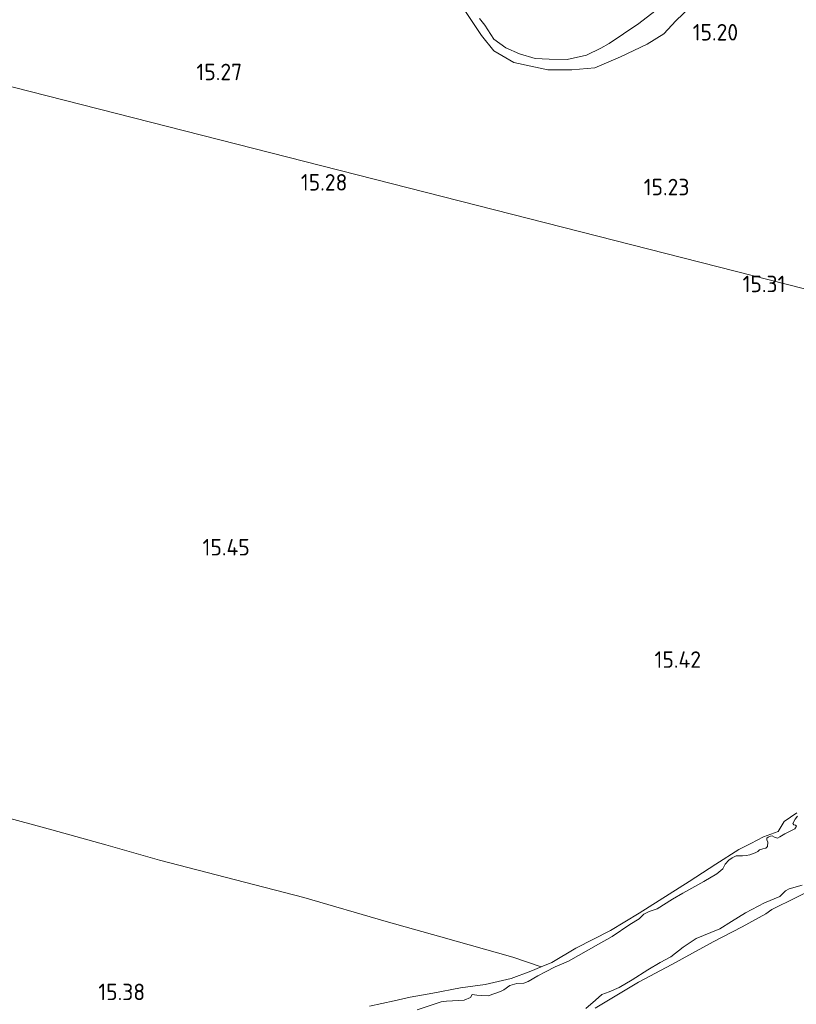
# Model space of a CAD drawing. Extents: x 196936 to 200438, y 361224 to 364196.
# Tile 156 of 256: x 199595 to 199680, y 361814 to 361921. Entities that reach past the tile are written whole.
import ezdxf
from ezdxf.enums import TextEntityAlignment as Align

# ---------------------------------------------------------------- set-up
doc = ezdxf.new("R2010")
doc.units = 0
for name, color, linetype, lineweight in [('B-ME-GR-BOUWLAND_BRAAKLIGGEND-GV', 200, 'Continuous', 13), ('B-ME-GR-GRAS-GV', 60, 'Continuous', 13), ('B-ME-GW-TALUD_KRUIN-G', 90, 'Continuous', 18), ('B-ME-IE-TERREINAFSCHEIDING_KUNSTMATIG_HEKWERK-G', 20, 'IE-TERREINAFSCHEIDING-KUNSTMATIG', 18), ('B-ME-OG-HOOGTEPUNT-S', 7, 'Continuous', 25), ('B-ME-OG-WATER_BEEK-GV', 150, 'Continuous', 18)]:
    doc.layers.add(name, color=color, linetype=linetype, lineweight=lineweight)
doc.styles.add('NLCS-ISO-ANNOTATIVE-T18', font='NLCS-ISO.ttf', dxfattribs={"height": 1.8})
doc.linetypes.add('IE-TERREINAFSCHEIDING-KUNSTMATIG', pattern='A,4,[82,NLCS.SHX,S=0.75,R=90,X=0,Y=0],4,-2', length=10)

# ---------------------------------------------------------------- blocks, each defined once
blk = doc.blocks.new('SAL-HOOGTELABEL-SO')
at = {"color": 0, "linetype": 'ByBlock', "lineweight": -2, "style": 'NLCS-ISO-ANNOTATIVE-T18'}
blk.add_attdef('HOOGTE', text='', height=1.8, dxfattribs=at).set_placement((2.79, 0), align=Align.RIGHT)

msp = doc.modelspace()

# ---------------------------------------------------------------- linework, layer by layer
at = {"layer": 'B-ME-GR-BOUWLAND_BRAAKLIGGEND-GV'}
msp.add_polyline3d([(199657.578, 361813.454, 15.487), (199660.319, 361815.105, 15.479), (199662.323, 361816.286, 15.515), (199665.948, 361818.213, 15.503), (199670.46, 361820.698, 15.518), (199673.653, 361822.324, 15.499), (199676.242, 361823.77, 15.452), (199676.901, 361824.219, 15.397), (199682.185, 361826.845, 15.44)], dxfattribs=at)
at = {"layer": 'B-ME-GR-GRAS-GV'}
for points in [[(199706.231, 361923.527, 15.599), (199707.377, 361921.194, 15.591), (199708.114, 361917.312, 15.588), (199708.505, 361915.765, 15.584), (199708.058, 361913.85, 15.584), (199706.827, 361910.991, 15.591), (199704.753, 361908.141, 15.55), (199702.699, 361905.38, 15.547), (199698.823, 361901.448, 15.569), (199694.858, 361897.536, 15.573), (199691.184, 361893.463, 15.569), (199687.881, 361890.116, 15.459), (199571.379, 361919.78, 16.249)], [(199643.353, 361922.384, 15.408), (199645.161, 361919.657, 15.416), (199646.509, 361917.979, 15.431), (199648.706, 361916.714, 15.386), (199652.418, 361915.895, 15.282), (199655.047, 361915.892, 15.278), (199657.539, 361916.108, 15.248), (199660.36, 361917.328, 15.219), (199663.267, 361918.716, 15.248), (199665.079, 361919.843, 15.215), (199666.399, 361921.272, 15.219), (199668.88, 361923.652, 15.263)], [(199668.88, 361923.652, 15.263), (199666.399, 361921.272, 15.219), (199665.079, 361919.843, 15.215), (199663.267, 361918.716, 15.248), (199660.36, 361917.328, 15.219), (199657.539, 361916.108, 15.248), (199655.047, 361915.892, 15.278), (199652.418, 361915.895, 15.282), (199648.706, 361916.714, 15.386), (199646.509, 361917.979, 15.431), (199645.161, 361919.657, 15.416), (199643.353, 361922.384, 15.408)], [(199644.941, 361921.509, 14.9), (199645.522, 361920.779, 14.9), (199646.514, 361919.264, 14.9), (199647.823, 361918.301, 14.9), (199649.327, 361917.637, 14.9), (199651.028, 361917.146, 14.9), (199652.544, 361917.074, 14.9), (199654.534, 361917.016, 14.9), (199656.656, 361917.522, 14.9), (199658.211, 361918.286, 14.9), (199659.106, 361918.766, 14.9), (199660.671, 361919.84, 14.9), (199662.369, 361920.947, 14.9), (199664.093, 361922.297, 14.9)], [(199571.379, 361919.78, 16.249), (199687.881, 361890.116, 15.459)], [(199679.625, 361834.774, 15.5), (199678.244, 361833.85, 15.5), (199677.587, 361832.757, 15.5), (199675.962, 361832.171, 15.5), (199674.587, 361831.447, 15.496), (199673.268, 361830.79, 15.469), (199670.758, 361829.165, 15.465), (199667.864, 361827.268, 15.484), (199662.4, 361823.84, 15.433), (199659.259, 361821.92, 15.418), (199655.472, 361819.99, 15.41), (199652.856, 361818.43, 15.422), (199651.698, 361817.955, 15.415), (199648.574, 361819.013, 15.483), (199640.712, 361821.258, 15.466), (199634.765, 361822.919, 15.457), (199625.756, 361825.523, 15.47), (199618.276, 361827.452, 15.426), (199609.985, 361829.615, 15.444), (199604.134, 361831.299, 15.403), (199598.22, 361832.908, 15.493), (199592.436, 361834.486, 15.568)], [(199592.436, 361834.486, 15.568), (199598.22, 361832.908, 15.493), (199604.134, 361831.299, 15.403), (199609.985, 361829.615, 15.444), (199618.276, 361827.452, 15.426), (199625.756, 361825.523, 15.47), (199634.765, 361822.919, 15.457), (199640.712, 361821.258, 15.466), (199648.574, 361819.013, 15.483), (199651.698, 361817.955, 15.415), (199650.545, 361817.482, 15.382), (199648.392, 361816.698, 15.335), (199645.582, 361816.027, 15.335), (199642.891, 361815.69, 15.347), (199639.852, 361815.073, 15.433), (199637.381, 361814.645, 15.437), (199635.64, 361814.247, 15.422), (199632.933, 361813.673, 15.441)], [(199632.933, 361813.673, 15.441), (199635.64, 361814.247, 15.422), (199637.381, 361814.645, 15.437), (199639.852, 361815.073, 15.433), (199642.891, 361815.69, 15.347), (199645.582, 361816.027, 15.335), (199648.392, 361816.698, 15.335), (199650.545, 361817.482, 15.382), (199651.698, 361817.955, 15.415), (199652.856, 361818.43, 15.422), (199655.472, 361819.99, 15.41), (199659.259, 361821.92, 15.418), (199662.4, 361823.84, 15.433), (199667.864, 361827.268, 15.484), (199670.758, 361829.165, 15.465), (199673.268, 361830.79, 15.469), (199674.587, 361831.447, 15.496), (199675.962, 361832.171, 15.5), (199677.587, 361832.757, 15.5), (199678.244, 361833.85, 15.5), (199679.625, 361834.774, 15.5)], [(199679.703, 361834.406, 15.15), (199679.432, 361834.107, 15.15), (199679.192, 361833.599, 15.15), (199679.28, 361833.458, 15.15), (199679.48, 361833.452, 15.15), (199679.568, 361833.31, 15.15), (199679.382, 361833.032, 15.15), (199678.288, 361832.482, 15.15), (199677.77, 361832.161, 15.15), (199677.497, 361832.023, 15.15), (199677.162, 361832.142, 15.15), (199676.913, 361832.28, 15.15), (199676.743, 361832.24, 15.15), (199676.478, 361832.14, 15.15), (199676.328, 361832.014, 15.15), (199676.321, 361831.815, 15.15), (199676.43, 361831.588, 15.15), (199676.399, 361831.113, 15.15), (199676.231, 361830.91, 15.15), (199675.899, 361830.867, 15.15), (199675.549, 361830.748, 15.15), (199675.343, 361830.554, 15.15), (199675.07, 361830.417, 15.15), (199674.494, 361830.189, 15.15), (199674.076, 361830.126, 15.15), (199673.668, 361830.1, 15.15), (199672.984, 361830.099, 15.15), (199672.569, 361829.874, 15.15), (199672.184, 361829.602, 15.15), (199671.801, 361829.168, 15.15), (199671.523, 361828.669, 15.15), (199670.876, 361828.137, 15.15), (199669.473, 361827.297, 15.15), (199667.164, 361826.025, 15.15), (199666.043, 361825.361, 15.15), (199664.349, 361824.308, 15.15), (199663.47, 361823.99, 15.15), (199662.885, 361823.725, 15.15), (199662.399, 361823.194, 15.15), (199661.372, 361822.589, 15.15), (199659.454, 361821.266, 15.15), (199657.937, 361820.453, 15.15), (199654.687, 361818.597, 15.15), (199653.214, 361817.975, 15.15), (199652.158, 361817.416, 15.15), (199651.329, 361816.966, 15.15), (199650.264, 361816.37, 15.15), (199649.782, 361816.2, 15.15), (199649.041, 361816.132, 15.15), (199648.266, 361815.911, 15.15), (199647.598, 361815.463, 15.15), (199647.23, 361815.267, 15.15), (199645.878, 361814.818, 15.15), (199645.155, 361814.826, 15.15), (199644.642, 361814.865, 15.15), (199644.137, 361814.943, 15.15), (199643.98, 361814.617, 15.15), (199643.272, 361814.34, 15.15), (199641.353, 361814.224, 15.15), (199640.775, 361814.158, 15.15), (199638.156, 361813.281, 15.15)], [(199656.551, 361813.425, 15.15), (199657.611, 361814.344, 15.15), (199658.314, 361814.945, 15.15), (199659.107, 361815.242, 15.15), (199660.222, 361815.706, 15.15), (199661.624, 361816.546, 15.15), (199663.327, 361817.637, 15.15), (199664.683, 361818.447, 15.15), (199665.833, 361819.063, 15.15), (199667.204, 361820.111, 15.15), (199668.633, 361821.065, 15.15), (199670.229, 361821.698, 15.15), (199671.211, 361822.113, 15.15), (199672.482, 361822.902, 15.15), (199673.996, 361823.876, 15.15), (199676.099, 361824.955, 15.15), (199677.751, 361825.655, 15.15), (199678.219, 361826.109, 15.15), (199678.378, 361826.273, 15.15), (199678.792, 361826.498, 15.15), (199680.212, 361826.891, 15.15)], [(199682.185, 361826.845, 15.44), (199676.901, 361824.219, 15.397), (199676.242, 361823.77, 15.452), (199673.653, 361822.324, 15.499), (199670.46, 361820.698, 15.518), (199665.948, 361818.213, 15.503), (199662.323, 361816.286, 15.515), (199660.319, 361815.105, 15.479), (199657.578, 361813.454, 15.487)]]:
    msp.add_polyline3d(points, dxfattribs=at)
at = {"layer": 'B-ME-GW-TALUD_KRUIN-G'}
for points in [[(199652.418, 361915.895, 15.282), (199655.047, 361915.892, 15.278), (199657.539, 361916.108, 15.248), (199660.36, 361917.328, 15.219), (199663.267, 361918.716, 15.248), (199665.079, 361919.843, 15.215), (199666.399, 361921.272, 15.219), (199668.88, 361923.652, 15.263)], [(199643.353, 361922.384, 15.408), (199645.161, 361919.657, 15.416), (199646.509, 361917.979, 15.431), (199648.706, 361916.714, 15.386), (199652.418, 361915.895, 15.282)], [(199679.625, 361834.774, 15.5), (199678.244, 361833.85, 15.5)], [(199678.244, 361833.85, 15.5), (199677.587, 361832.757, 15.5), (199675.962, 361832.171, 15.5), (199674.587, 361831.447, 15.496), (199673.268, 361830.79, 15.469), (199670.758, 361829.165, 15.465), (199667.864, 361827.268, 15.484), (199662.4, 361823.84, 15.433), (199659.259, 361821.92, 15.418), (199655.472, 361819.99, 15.41), (199652.856, 361818.43, 15.422), (199651.698, 361817.955, 15.415), (199650.545, 361817.482, 15.382), (199648.392, 361816.698, 15.335), (199645.582, 361816.027, 15.335), (199642.891, 361815.69, 15.347), (199639.852, 361815.073, 15.433), (199637.381, 361814.645, 15.437), (199635.64, 361814.247, 15.422), (199632.933, 361813.673, 15.441)], [(199657.578, 361813.454, 15.487), (199660.319, 361815.105, 15.479), (199662.323, 361816.286, 15.515), (199665.948, 361818.213, 15.503), (199670.46, 361820.698, 15.518), (199673.653, 361822.324, 15.499), (199676.242, 361823.77, 15.452), (199676.901, 361824.219, 15.397), (199682.185, 361826.845, 15.44)]]:
    msp.add_polyline3d(points, dxfattribs=at)
at = {"layer": 'B-ME-IE-TERREINAFSCHEIDING_KUNSTMATIG_HEKWERK-G'}
msp.add_polyline3d([(199528.591, 361829.243, 16.846), (199532.625, 361830.125, 16.305), (199538.27, 361831.268, 16.025), (199547.673, 361833.085, 15.821), (199555.251, 361834.506, 15.794), (199559.586, 361835.327, 15.701), (199560.21, 361835.445, 15.803), (199562.122, 361835.75, 15.743), (199567.168, 361836.555, 15.701), (199571.437, 361836.88, 15.692), (199577.374, 361836.543, 15.647), (199585.37, 361836.044, 15.661), (199588.802, 361835.516, 15.59), (199592.436, 361834.486, 15.568), (199598.22, 361832.908, 15.493), (199604.134, 361831.299, 15.403), (199609.985, 361829.615, 15.444), (199618.276, 361827.452, 15.426), (199625.756, 361825.523, 15.47), (199634.765, 361822.919, 15.457), (199640.712, 361821.258, 15.466), (199648.574, 361819.013, 15.483), (199651.698, 361817.955, 15.415)], dxfattribs=at)
at = {"layer": 'B-ME-OG-WATER_BEEK-GV'}
for points in [[(199664.093, 361922.297, 14.9), (199662.369, 361920.947, 14.9), (199660.671, 361919.84, 14.9), (199659.106, 361918.766, 14.9), (199658.211, 361918.286, 14.9), (199656.656, 361917.522, 14.9), (199654.534, 361917.016, 14.9), (199652.544, 361917.074, 14.9), (199651.028, 361917.146, 14.9), (199649.327, 361917.637, 14.9), (199647.823, 361918.301, 14.9), (199646.514, 361919.264, 14.9), (199645.522, 361920.779, 14.9), (199644.941, 361921.509, 14.9)], [(199638.156, 361813.281, 15.15), (199640.775, 361814.158, 15.15), (199641.353, 361814.224, 15.15), (199643.272, 361814.34, 15.15), (199643.98, 361814.617, 15.15), (199644.137, 361814.943, 15.15), (199644.642, 361814.865, 15.15), (199645.155, 361814.826, 15.15), (199645.878, 361814.818, 15.15), (199647.23, 361815.267, 15.15), (199647.598, 361815.463, 15.15), (199648.266, 361815.911, 15.15), (199649.041, 361816.132, 15.15), (199649.782, 361816.2, 15.15), (199650.264, 361816.37, 15.15), (199651.329, 361816.966, 15.15), (199652.158, 361817.416, 15.15), (199653.214, 361817.975, 15.15), (199654.687, 361818.597, 15.15), (199657.937, 361820.453, 15.15), (199659.454, 361821.266, 15.15), (199661.372, 361822.589, 15.15), (199662.399, 361823.194, 15.15), (199662.885, 361823.725, 15.15), (199663.47, 361823.99, 15.15), (199664.349, 361824.308, 15.15), (199666.043, 361825.361, 15.15), (199667.164, 361826.025, 15.15), (199669.473, 361827.297, 15.15), (199670.876, 361828.137, 15.15), (199671.523, 361828.669, 15.15), (199671.801, 361829.168, 15.15), (199672.184, 361829.602, 15.15), (199672.569, 361829.874, 15.15), (199672.984, 361830.099, 15.15), (199673.668, 361830.1, 15.15), (199674.076, 361830.126, 15.15), (199674.494, 361830.189, 15.15), (199675.07, 361830.417, 15.15), (199675.343, 361830.554, 15.15), (199675.549, 361830.748, 15.15), (199675.899, 361830.867, 15.15), (199676.231, 361830.91, 15.15), (199676.399, 361831.113, 15.15), (199676.43, 361831.588, 15.15), (199676.321, 361831.815, 15.15), (199676.328, 361832.014, 15.15), (199676.478, 361832.14, 15.15), (199676.743, 361832.24, 15.15), (199676.913, 361832.28, 15.15), (199677.162, 361832.142, 15.15), (199677.497, 361832.023, 15.15), (199677.77, 361832.161, 15.15), (199678.288, 361832.482, 15.15), (199679.382, 361833.032, 15.15), (199679.568, 361833.31, 15.15), (199679.48, 361833.452, 15.15), (199679.28, 361833.458, 15.15), (199679.192, 361833.599, 15.15), (199679.432, 361834.107, 15.15), (199679.703, 361834.406, 15.15)], [(199680.212, 361826.891, 15.15), (199678.792, 361826.498, 15.15), (199678.378, 361826.273, 15.15), (199678.219, 361826.109, 15.15), (199677.751, 361825.655, 15.15), (199676.099, 361824.955, 15.15), (199673.996, 361823.876, 15.15), (199672.482, 361822.902, 15.15), (199671.211, 361822.113, 15.15), (199670.229, 361821.698, 15.15), (199668.633, 361821.065, 15.15), (199667.204, 361820.111, 15.15), (199665.833, 361819.063, 15.15), (199664.683, 361818.447, 15.15), (199663.327, 361817.637, 15.15), (199661.624, 361816.546, 15.15), (199660.222, 361815.706, 15.15), (199659.107, 361815.242, 15.15), (199658.314, 361814.945, 15.15), (199657.611, 361814.344, 15.15), (199656.551, 361813.425, 15.15)]]:
    msp.add_polyline3d(points, dxfattribs=at)

# ---------------------------------------------------------------- block references
at = {"layer": 'B-ME-OG-HOOGTEPUNT-S'}
for p, values in [((199670.411, 361919.107, 15.198), {'HOOGTE': '15.20'}), ((199616.224, 361914.771, 15.266), {'HOOGTE': '15.27'}), ((199627.728, 361902.724, 15.284), {'HOOGTE': '15.28'}), ((199665.088, 361902.207, 15.234), {'HOOGTE': '15.23'}), ((199675.581, 361891.629, 15.312), {'HOOGTE': '15.31'}), ((199617.059, 361862.886, 15.448), {'HOOGTE': '15.45'}), ((199666.359, 361850.614, 15.416), {'HOOGTE': '15.42'}), ((199605.635, 361814.327, 15.378), {'HOOGTE': '15.38'})]:
    msp.add_blockref('SAL-HOOGTELABEL-SO', p, dxfattribs=at).add_auto_attribs(values)

doc.saveas('drawing.dxf')
